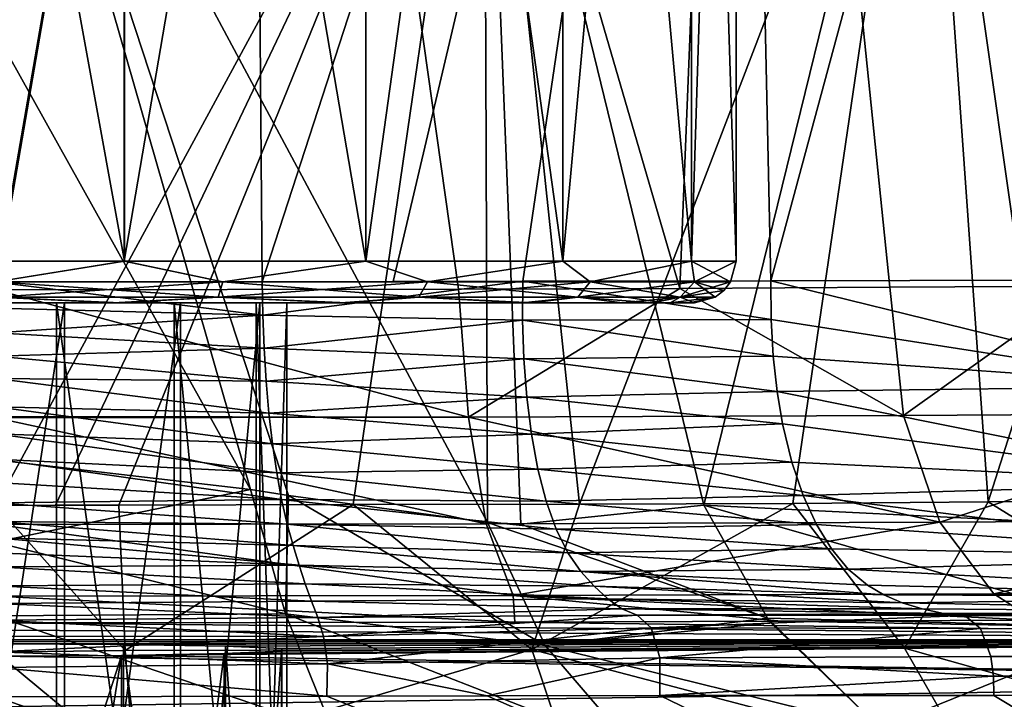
# Model space of a CAD drawing. Header units: millimetres. Extents: x -104 to 104, y -36 to 73.
# Tile 102 of 145: x 0 to 12, y 15 to 23. Entities that reach past the tile are written whole.
import ezdxf

# ---------------------------------------------------------------- set-up
doc = ezdxf.new("R2010")
doc.units = ezdxf.units.MM
doc.header["$LTSCALE"] = 33.374815
for name, color, linetype in [('236', 7, 'CONTINUOUS'), ('259', 7, 'CONTINUOUS'), ('260', 7, 'CONTINUOUS'), ('266', 7, 'CONTINUOUS'), ('267', 7, 'CONTINUOUS'), ('268', 7, 'CONTINUOUS'), ('269', 7, 'CONTINUOUS'), ('271', 7, 'CONTINUOUS'), ('273', 7, 'CONTINUOUS'), ('274', 7, 'CONTINUOUS'), ('325', 7, 'CONTINUOUS'), ('334', 7, 'CONTINUOUS'), ('335', 7, 'CONTINUOUS'), ('336', 7, 'CONTINUOUS'), ('362', 7, 'CONTINUOUS'), ('598', 7, 'CONTINUOUS'), ('599', 7, 'CONTINUOUS'), ('600', 7, 'CONTINUOUS'), ('601', 7, 'CONTINUOUS'), ('602', 7, 'CONTINUOUS'), ('623', 7, 'CONTINUOUS'), ('624', 7, 'CONTINUOUS')]:
    doc.layers.add(name, color=color, linetype=linetype)

msp = doc.modelspace()

# ---------------------------------------------------------------- linework, layer by layer
at = {"layer": '236', "color": 7, "linetype": 'CONTINUOUS', "true_color": 0xe6e6e6}
for points in [[(0, 6.297, 0.189), (1.529, 6.297, 0.538), (0, 15.807, 0.189), (0, 6.297, 0.189)], [(0, 15.807, 0.189), (1.529, 6.297, 0.538), (1.535, 15.801, 0.541), (0, 15.807, 0.189)], [(1.529, 6.297, 0.538), (2.756, 6.297, 1.516), (1.535, 15.801, 0.541), (1.529, 6.297, 0.538)], [(1.535, 15.801, 0.541), (2.756, 6.297, 1.516), (2.762, 15.782, 1.523), (1.535, 15.801, 0.541)], [(2.756, 6.297, 1.516), (3.437, 6.297, 2.93), (2.762, 15.782, 1.523), (2.756, 6.297, 1.516)], [(2.762, 15.782, 1.523), (3.437, 6.297, 2.93), (3.438, 15.754, 2.934), (2.762, 15.782, 1.523)], [(3.438, 15.754, 2.934), (3.437, 6.297, 4.498), (3.435, 15.722, 4.507), (3.438, 15.754, 2.934)], [(3.437, 6.297, 2.93), (3.437, 6.297, 4.498), (3.438, 15.754, 2.934), (3.437, 6.297, 2.93)], [(1.529, 6.297, 6.89), (0, 6.297, 7.239), (1.513, 15.67, 6.898), (1.529, 6.297, 6.89)], [(1.513, 15.67, 6.898), (0, 6.297, 7.239), (0, 10.979, 7.239), (1.513, 15.67, 6.898)], [(0, 15.662, 7.239), (1.513, 15.67, 6.898), (0, 10.979, 7.239), (0, 15.662, 7.239)], [(2.746, 15.691, 5.924), (1.529, 6.297, 6.89), (1.513, 15.67, 6.898), (2.746, 15.691, 5.924)], [(2.756, 6.297, 5.912), (1.529, 6.297, 6.89), (2.746, 15.691, 5.924), (2.756, 6.297, 5.912)], [(3.435, 15.722, 4.507), (2.756, 6.297, 5.912), (2.746, 15.691, 5.924), (3.435, 15.722, 4.507)], [(3.437, 6.297, 4.498), (2.756, 6.297, 5.912), (3.435, 15.722, 4.507), (3.437, 6.297, 4.498)]]:
    msp.add_3dface(points, dxfattribs=at)
at = {"layer": '259', "color": 7, "linetype": 'CONTINUOUS', "true_color": 0xe6e6e6}
for points in [[(0, 15.807, 0.189), (1.535, 15.801, 0.541), (22.111, 15.858, -2.694), (0, 15.807, 0.189)], [(0, 15.834, -1.25), (0, 15.807, 0.189), (22.111, 15.858, -2.694), (0, 15.834, -1.25)], [(0, 15.858, -2.694), (0, 15.834, -1.25), (22.111, 15.858, -2.694), (0, 15.858, -2.694)], [(2.746, 15.691, 5.924), (1.513, 15.67, 6.898), (22.111, 15.858, -2.694), (2.746, 15.691, 5.924)], [(22.111, 15.858, -2.694), (1.513, 15.67, 6.898), (21.401, 15.364, 17.288), (22.111, 15.858, -2.694)], [(1.535, 15.801, 0.541), (2.762, 15.782, 1.523), (22.111, 15.858, -2.694), (1.535, 15.801, 0.541)], [(3.435, 15.722, 4.507), (2.746, 15.691, 5.924), (22.111, 15.858, -2.694), (3.435, 15.722, 4.507)], [(2.762, 15.782, 1.523), (3.438, 15.754, 2.934), (22.111, 15.858, -2.694), (2.762, 15.782, 1.523)], [(3.438, 15.754, 2.934), (3.435, 15.722, 4.507), (22.111, 15.858, -2.694), (3.438, 15.754, 2.934)], [(1.513, 15.67, 6.898), (0, 15.662, 7.239), (21.401, 15.364, 17.288), (1.513, 15.67, 6.898)], [(0, 15.662, 7.239), (0, 15.05, 26.94), (21.401, 15.364, 17.288), (0, 15.662, 7.239)], [(0, 15.05, 26.94), (20.461, 14.492, 37.261), (21.401, 15.364, 17.288), (0, 15.05, 26.94)]]:
    msp.add_3dface(points, dxfattribs=at)
at = {"layer": '260', "color": 7, "linetype": 'CONTINUOUS', "true_color": 0xe6e6e6}
for points in [[(11.393, 16.172, -67.089), (17.208, 16.183, -63.094), (30.743, 16.18, -67.089), (11.393, 16.172, -67.089)], [(0, 16.063, -18.822), (22.111, 15.858, -2.694), (6.241, 16.071, -19.6), (0, 16.063, -18.822)], [(0, 16.063, -18.822), (0, 15.975, -10.669), (22.111, 15.858, -2.694), (0, 16.063, -18.822)], [(6.241, 16.071, -19.6), (22.111, 15.858, -2.694), (9.442, 16.08, -20.629), (6.241, 16.071, -19.6)], [(9.442, 16.08, -20.629), (22.111, 15.858, -2.694), (12.493, 16.092, -22.088), (9.442, 16.08, -20.629)], [(0, 15.975, -10.669), (0, 15.858, -2.694), (22.111, 15.858, -2.694), (0, 15.975, -10.669)]]:
    msp.add_3dface(points, dxfattribs=at)
at = {"layer": '266', "color": 7, "linetype": 'CONTINUOUS', "true_color": 0xe6e6e6}
for points in [[(3.98, 15.181, -68.087), (28.441, 5.291, -68.079), (0, 15.173, -68.087), (3.98, 15.181, -68.087)], [(0, 15.173, -68.087), (28.441, 5.291, -68.079), (0, 5.182, -68.077), (0, 15.173, -68.087)], [(5.906, 15.185, -68.087), (28.441, 5.291, -68.079), (3.98, 15.181, -68.087), (5.906, 15.185, -68.087)], [(7.982, 15.188, -68.087), (28.441, 5.291, -68.079), (5.906, 15.185, -68.087), (7.982, 15.188, -68.087)], [(11.997, 15.188, -68.087), (28.441, 5.291, -68.079), (7.982, 15.188, -68.087), (11.997, 15.188, -68.087)], [(29.093, 15.209, -68.087), (28.441, 5.291, -68.079), (11.997, 15.188, -68.087), (29.093, 15.209, -68.087)]]:
    msp.add_3dface(points, dxfattribs=at)
at = {"layer": '267', "color": 7, "linetype": 'CONTINUOUS', "true_color": 0xe6e6e6}
for points in [[(11.393, 16.172, -67.089), (30.743, 16.18, -67.089), (11.531, 16.169, -67.317), (11.393, 16.172, -67.089)], [(30.743, 16.18, -67.089), (48.455, 16.16, -67.471), (11.531, 16.169, -67.317), (30.743, 16.18, -67.089)], [(11.531, 16.169, -67.317), (48.455, 16.16, -67.471), (11.652, 16.149, -67.517), (11.531, 16.169, -67.317)], [(48.455, 16.16, -67.471), (48.565, 15.97, -67.811), (11.652, 16.149, -67.517), (48.455, 16.16, -67.471)], [(11.652, 16.149, -67.517), (48.565, 15.97, -67.811), (11.839, 15.993, -67.825), (11.652, 16.149, -67.517)], [(11.839, 15.993, -67.825), (48.565, 15.97, -67.811), (11.961, 15.656, -68.028), (11.839, 15.993, -67.825)], [(48.565, 15.97, -67.811), (48.628, 15.63, -68.022), (11.961, 15.656, -68.028), (48.565, 15.97, -67.811)], [(11.961, 15.656, -68.028), (48.628, 15.63, -68.022), (11.994, 15.421, -68.083), (11.961, 15.656, -68.028)], [(48.628, 15.63, -68.022), (48.813, 15.213, -68.087), (11.994, 15.421, -68.083), (48.628, 15.63, -68.022)], [(48.813, 15.213, -68.087), (29.093, 15.209, -68.087), (11.994, 15.421, -68.083), (48.813, 15.213, -68.087)], [(29.093, 15.209, -68.087), (11.997, 15.188, -68.087), (11.994, 15.421, -68.083), (29.093, 15.209, -68.087)]]:
    msp.add_3dface(points, dxfattribs=at)
at = {"layer": '268', "color": 7, "linetype": 'CONTINUOUS', "true_color": 0xe6e6e6}
for points in [[(3.21, 19.76, -65.546), (0, 20.155, -65.786), (3.201, 20.161, -65.546), (3.21, 19.76, -65.546)], [(0, 19.845, -65.785), (0, 20.155, -65.786), (3.21, 19.76, -65.546), (0, 19.845, -65.785)], [(3.21, 19.76, -65.546), (3.201, 20.161, -65.546), (6.335, 20.166, -64.832), (3.21, 19.76, -65.546)], [(3.201, 20.161, -65.546), (4.779, 20.163, -65.248), (6.335, 20.166, -64.832), (3.201, 20.161, -65.546)], [(6.334, 19.7, -64.836), (3.21, 19.76, -65.546), (6.335, 20.166, -64.832), (6.334, 19.7, -64.836)], [(6.334, 19.7, -64.836), (6.335, 20.166, -64.832), (9.321, 19.709, -63.668), (6.334, 19.7, -64.836)], [(6.335, 20.166, -64.832), (9.317, 20.17, -63.662), (9.321, 19.709, -63.668), (6.335, 20.166, -64.832)], [(0, 19.548, -65.786), (0, 19.845, -65.785), (3.21, 19.76, -65.546), (0, 19.548, -65.786)], [(3.227, 19.362, -65.558), (0, 19.548, -65.786), (3.21, 19.76, -65.546), (3.227, 19.362, -65.558)], [(3.227, 19.362, -65.558), (3.21, 19.76, -65.546), (6.334, 19.7, -64.836), (3.227, 19.362, -65.558)], [(6.35, 19.234, -64.869), (3.227, 19.362, -65.558), (6.334, 19.7, -64.836), (6.35, 19.234, -64.869)], [(9.347, 19.265, -63.711), (6.334, 19.7, -64.836), (9.321, 19.709, -63.668), (9.347, 19.265, -63.711)], [(6.35, 19.234, -64.869), (6.334, 19.7, -64.836), (9.347, 19.265, -63.711), (6.35, 19.234, -64.869)], [(0, 19.267, -65.796), (0, 19.548, -65.786), (3.227, 19.362, -65.558), (0, 19.267, -65.796)], [(3.251, 18.968, -65.595), (0, 19.267, -65.796), (3.227, 19.362, -65.558), (3.251, 18.968, -65.595)], [(3.251, 18.968, -65.595), (3.227, 19.362, -65.558), (6.35, 19.234, -64.869), (3.251, 18.968, -65.595)], [(0, 19, -65.819), (0, 19.267, -65.796), (3.251, 18.968, -65.595), (0, 19, -65.819)], [(6.384, 18.774, -64.937), (3.251, 18.968, -65.595), (6.35, 19.234, -64.869), (6.384, 18.774, -64.937)], [(9.394, 18.842, -63.788), (6.35, 19.234, -64.869), (9.347, 19.265, -63.711), (9.394, 18.842, -63.788)], [(6.384, 18.774, -64.937), (6.35, 19.234, -64.869), (9.394, 18.842, -63.788), (6.384, 18.774, -64.937)], [(0, 18.657, -65.877), (0, 19, -65.819), (3.284, 18.583, -65.665), (0, 18.657, -65.877)], [(3.284, 18.583, -65.665), (0, 19, -65.819), (3.251, 18.968, -65.595), (3.284, 18.583, -65.665)], [(3.284, 18.583, -65.665), (3.251, 18.968, -65.595), (6.384, 18.774, -64.937), (3.284, 18.583, -65.665)], [(9.459, 18.454, -63.896), (6.384, 18.774, -64.937), (9.394, 18.842, -63.788), (9.459, 18.454, -63.896)], [(6.439, 18.33, -65.046), (3.284, 18.583, -65.665), (6.384, 18.774, -64.937), (6.439, 18.33, -65.046)], [(6.439, 18.33, -65.046), (6.384, 18.774, -64.937), (9.459, 18.454, -63.896), (6.439, 18.33, -65.046)], [(0, 18.333, -65.968), (0, 18.657, -65.877), (3.326, 18.213, -65.774), (0, 18.333, -65.968)], [(3.326, 18.213, -65.774), (0, 18.657, -65.877), (3.284, 18.583, -65.665), (3.326, 18.213, -65.774)], [(3.326, 18.213, -65.774), (3.284, 18.583, -65.665), (6.439, 18.33, -65.046), (3.326, 18.213, -65.774)], [(9.571, 17.992, -64.081), (6.439, 18.33, -65.046), (9.459, 18.454, -63.896), (9.571, 17.992, -64.081)], [(0, 18.028, -66.09), (0, 18.333, -65.968), (3.377, 17.865, -65.924), (0, 18.028, -66.09)], [(3.377, 17.865, -65.924), (0, 18.333, -65.968), (3.326, 18.213, -65.774), (3.377, 17.865, -65.924)], [(6.515, 17.91, -65.202), (3.326, 18.213, -65.774), (6.439, 18.33, -65.046), (6.515, 17.91, -65.202)], [(6.515, 17.91, -65.202), (6.439, 18.33, -65.046), (9.571, 17.992, -64.081), (6.515, 17.91, -65.202)], [(3.377, 17.865, -65.924), (3.326, 18.213, -65.774), (6.515, 17.91, -65.202), (3.377, 17.865, -65.924)], [(0, 17.75, -66.23), (0, 18.028, -66.09), (3.436, 17.542, -66.108), (0, 17.75, -66.23)], [(3.436, 17.542, -66.108), (0, 18.028, -66.09), (3.377, 17.865, -65.924), (3.436, 17.542, -66.108)], [(6.615, 17.525, -65.404), (3.377, 17.865, -65.924), (6.515, 17.91, -65.202), (6.615, 17.525, -65.404)], [(9.708, 17.59, -64.307), (6.515, 17.91, -65.202), (9.571, 17.992, -64.081), (9.708, 17.59, -64.307)], [(6.615, 17.525, -65.404), (6.515, 17.91, -65.202), (9.708, 17.59, -64.307), (6.615, 17.525, -65.404)], [(3.436, 17.542, -66.108), (3.377, 17.865, -65.924), (6.615, 17.525, -65.404), (3.436, 17.542, -66.108)], [(0, 17.502, -66.381), (0, 17.75, -66.23), (3.436, 17.542, -66.108), (0, 17.502, -66.381)], [(3.502, 17.249, -66.321), (0, 17.502, -66.381), (3.436, 17.542, -66.108), (3.502, 17.249, -66.321)], [(3.502, 17.249, -66.321), (3.436, 17.542, -66.108), (6.736, 17.186, -65.647), (3.502, 17.249, -66.321)], [(6.736, 17.186, -65.647), (3.436, 17.542, -66.108), (6.615, 17.525, -65.404), (6.736, 17.186, -65.647)], [(9.867, 17.242, -64.57), (6.615, 17.525, -65.404), (9.708, 17.59, -64.307), (9.867, 17.242, -64.57)], [(6.736, 17.186, -65.647), (6.615, 17.525, -65.404), (9.867, 17.242, -64.57), (6.736, 17.186, -65.647)], [(0, 17.281, -66.537), (0, 17.502, -66.381), (3.502, 17.249, -66.321), (0, 17.281, -66.537)], [(0, 17.084, -66.693), (0, 17.281, -66.537), (3.574, 16.989, -66.559), (0, 17.084, -66.693)], [(3.574, 16.989, -66.559), (0, 17.281, -66.537), (3.502, 17.249, -66.321), (3.574, 16.989, -66.559)], [(3.574, 16.989, -66.559), (3.502, 17.249, -66.321), (6.876, 16.901, -65.927), (3.574, 16.989, -66.559)], [(6.876, 16.901, -65.927), (3.502, 17.249, -66.321), (6.736, 17.186, -65.647), (6.876, 16.901, -65.927)], [(10.046, 16.95, -64.865), (6.736, 17.186, -65.647), (9.867, 17.242, -64.57), (10.046, 16.95, -64.865)], [(6.876, 16.901, -65.927), (6.736, 17.186, -65.647), (10.046, 16.95, -64.865), (6.876, 16.901, -65.927)], [(0, 16.903, -66.846), (0, 17.084, -66.693), (3.648, 16.753, -66.812), (0, 16.903, -66.846)], [(3.648, 16.753, -66.812), (0, 17.084, -66.693), (3.574, 16.989, -66.559), (3.648, 16.753, -66.812)], [(3.648, 16.753, -66.812), (3.574, 16.989, -66.559), (7.032, 16.678, -66.235), (3.648, 16.753, -66.812)], [(7.032, 16.678, -66.235), (3.574, 16.989, -66.559), (6.876, 16.901, -65.927), (7.032, 16.678, -66.235)], [(10.248, 16.708, -65.199), (6.876, 16.901, -65.927), (10.046, 16.95, -64.865), (10.248, 16.708, -65.199)], [(0, 16.736, -66.996), (0, 16.903, -66.846), (3.648, 16.753, -66.812), (0, 16.736, -66.996)], [(7.032, 16.678, -66.235), (6.876, 16.901, -65.927), (10.248, 16.708, -65.199), (7.032, 16.678, -66.235)], [(3.72, 16.531, -67.071), (0, 16.736, -66.996), (3.648, 16.753, -66.812), (3.72, 16.531, -67.071)], [(0, 16.505, -67.211), (0, 16.736, -66.996), (3.72, 16.531, -67.071), (0, 16.505, -67.211)], [(3.72, 16.531, -67.071), (3.648, 16.753, -66.812), (7.195, 16.501, -66.557), (3.72, 16.531, -67.071)], [(7.195, 16.501, -66.557), (3.648, 16.753, -66.812), (7.032, 16.678, -66.235), (7.195, 16.501, -66.557)], [(10.48, 16.514, -65.583), (7.032, 16.678, -66.235), (10.248, 16.708, -65.199), (10.48, 16.514, -65.583)], [(7.195, 16.501, -66.557), (7.032, 16.678, -66.235), (10.678, 16.396, -65.909), (7.195, 16.501, -66.557)], [(10.678, 16.396, -65.909), (7.032, 16.678, -66.235), (10.48, 16.514, -65.583), (10.678, 16.396, -65.909)], [(3.794, 16.323, -67.334), (0, 16.505, -67.211), (3.72, 16.531, -67.071), (3.794, 16.323, -67.334)], [(0, 16.292, -67.412), (0, 16.505, -67.211), (3.794, 16.323, -67.334), (0, 16.292, -67.412)], [(3.794, 16.323, -67.334), (3.72, 16.531, -67.071), (7.359, 16.351, -66.878), (3.794, 16.323, -67.334)], [(7.359, 16.351, -66.878), (3.72, 16.531, -67.071), (7.195, 16.501, -66.557), (7.359, 16.351, -66.878)], [(7.359, 16.351, -66.878), (7.195, 16.501, -66.557), (10.896, 16.303, -66.267), (7.359, 16.351, -66.878)], [(10.896, 16.303, -66.267), (7.195, 16.501, -66.557), (10.678, 16.396, -65.909), (10.896, 16.303, -66.267)], [(7.527, 16.231, -67.204), (3.794, 16.323, -67.334), (7.359, 16.351, -66.878), (7.527, 16.231, -67.204)], [(7.527, 16.231, -67.204), (7.359, 16.351, -66.878), (11.136, 16.229, -66.663), (7.527, 16.231, -67.204)], [(11.136, 16.229, -66.663), (7.359, 16.351, -66.878), (10.896, 16.303, -66.267), (11.136, 16.229, -66.663)], [(3.871, 16.127, -67.605), (0, 16.292, -67.412), (3.794, 16.323, -67.334), (3.871, 16.127, -67.605)], [(0, 16.092, -67.599), (0, 16.292, -67.412), (3.871, 16.127, -67.605), (0, 16.092, -67.599)], [(3.871, 16.127, -67.605), (3.794, 16.323, -67.334), (7.527, 16.231, -67.204), (3.871, 16.127, -67.605)], [(7.71, 16.152, -67.551), (3.871, 16.127, -67.605), (7.527, 16.231, -67.204), (7.71, 16.152, -67.551)], [(11.393, 16.172, -67.089), (7.71, 16.152, -67.551), (7.527, 16.231, -67.204), (11.393, 16.172, -67.089)], [(11.393, 16.172, -67.089), (7.527, 16.231, -67.204), (11.136, 16.229, -66.663), (11.393, 16.172, -67.089)], [(3.941, 15.897, -67.858), (0, 16.092, -67.599), (3.871, 16.127, -67.605), (3.941, 15.897, -67.858)], [(3.941, 15.897, -67.858), (3.871, 16.127, -67.605), (7.71, 16.152, -67.551), (3.941, 15.897, -67.858)], [(7.879, 16.002, -67.87), (3.941, 15.897, -67.858), (7.71, 16.152, -67.551), (7.879, 16.002, -67.87)], [(11.393, 16.172, -67.089), (11.531, 16.169, -67.317), (7.71, 16.152, -67.551), (11.393, 16.172, -67.089)], [(11.531, 16.169, -67.317), (11.652, 16.149, -67.517), (7.71, 16.152, -67.551), (11.531, 16.169, -67.317)], [(11.652, 16.149, -67.517), (7.879, 16.002, -67.87), (7.71, 16.152, -67.551), (11.652, 16.149, -67.517)], [(11.652, 16.149, -67.517), (11.839, 15.993, -67.825), (7.879, 16.002, -67.87), (11.652, 16.149, -67.517)], [(0, 15.9, -67.767), (0, 16.092, -67.599), (3.941, 15.897, -67.858), (0, 15.9, -67.767)], [(3.986, 15.57, -68.039), (3.941, 15.897, -67.858), (7.879, 16.002, -67.87), (3.986, 15.57, -68.039)], [(7.985, 15.641, -68.067), (3.986, 15.57, -68.039), (7.879, 16.002, -67.87), (7.985, 15.641, -68.067)], [(11.839, 15.993, -67.825), (7.985, 15.641, -68.067), (7.879, 16.002, -67.87), (11.839, 15.993, -67.825)], [(11.839, 15.993, -67.825), (11.961, 15.656, -68.028), (7.985, 15.641, -68.067), (11.839, 15.993, -67.825)], [(0, 15.712, -67.907), (0, 15.9, -67.767), (3.941, 15.897, -67.858), (0, 15.712, -67.907)], [(3.986, 15.57, -68.039), (0, 15.712, -67.907), (3.941, 15.897, -67.858), (3.986, 15.57, -68.039)], [(0, 15.524, -68.009), (0, 15.712, -67.907), (3.986, 15.57, -68.039), (0, 15.524, -68.009)], [(5.906, 15.185, -68.087), (3.986, 15.57, -68.039), (7.985, 15.641, -68.067), (5.906, 15.185, -68.087)], [(7.982, 15.188, -68.087), (5.906, 15.185, -68.087), (7.985, 15.641, -68.067), (7.982, 15.188, -68.087)], [(11.994, 15.421, -68.083), (7.982, 15.188, -68.087), (7.985, 15.641, -68.067), (11.994, 15.421, -68.083)], [(11.961, 15.656, -68.028), (11.994, 15.421, -68.083), (7.985, 15.641, -68.067), (11.961, 15.656, -68.028)], [(3.98, 15.181, -68.087), (0, 15.524, -68.009), (3.986, 15.57, -68.039), (3.98, 15.181, -68.087)], [(3.98, 15.181, -68.087), (0, 15.173, -68.087), (0, 15.524, -68.009), (3.98, 15.181, -68.087)], [(5.906, 15.185, -68.087), (3.98, 15.181, -68.087), (3.986, 15.57, -68.039), (5.906, 15.185, -68.087)], [(11.997, 15.188, -68.087), (7.982, 15.188, -68.087), (11.994, 15.421, -68.083), (11.997, 15.188, -68.087)]]:
    msp.add_3dface(points, dxfattribs=at)
at = {"layer": '269', "color": 7, "linetype": 'CONTINUOUS', "true_color": 0xe6e6e6}
for points in [[(3.059, 37.797, -65.567), (0, 20.155, -65.786), (-3.059, 37.797, -65.567), (3.059, 37.797, -65.567)], [(3.201, 20.161, -65.546), (0, 20.155, -65.786), (3.059, 37.797, -65.567), (3.201, 20.161, -65.546)], [(8.932, 37.797, -63.843), (3.201, 20.161, -65.546), (3.059, 37.797, -65.567), (8.932, 37.797, -63.843)], [(4.779, 20.163, -65.248), (3.201, 20.161, -65.546), (8.932, 37.797, -63.843), (4.779, 20.163, -65.248)], [(6.335, 20.166, -64.832), (4.779, 20.163, -65.248), (8.932, 37.797, -63.843), (6.335, 20.166, -64.832)], [(9.317, 20.17, -63.662), (6.335, 20.166, -64.832), (8.932, 37.797, -63.843), (9.317, 20.17, -63.662)], [(14.079, 37.797, -60.535), (9.317, 20.17, -63.662), (8.932, 37.797, -63.843), (14.079, 37.797, -60.535)], [(14.326, 20.183, -60.318), (9.317, 20.17, -63.662), (14.079, 37.797, -60.535), (14.326, 20.183, -60.318)]]:
    msp.add_3dface(points, dxfattribs=at)
at = {"layer": '271', "color": 7, "linetype": 'CONTINUOUS', "true_color": 0xe6e6e6}
for points in [[(3.059, 37.797, -23.005), (-3.059, 37.797, -23.005), (0, 20.063, -22.786), (3.059, 37.797, -23.005)], [(3.059, 37.797, -23.005), (0, 20.063, -22.786), (5.562, 20.071, -23.518), (3.059, 37.797, -23.005)], [(8.932, 37.797, -24.729), (3.059, 37.797, -23.005), (8.223, 20.081, -24.42), (8.932, 37.797, -24.729)], [(8.223, 20.081, -24.42), (3.059, 37.797, -23.005), (5.562, 20.071, -23.518), (8.223, 20.081, -24.42)], [(10.749, 20.094, -25.666), (8.932, 37.797, -24.729), (8.223, 20.081, -24.42), (10.749, 20.094, -25.666)], [(14.079, 37.797, -28.037), (8.932, 37.797, -24.729), (13.094, 20.109, -27.233), (14.079, 37.797, -28.037)], [(13.094, 20.109, -27.233), (8.932, 37.797, -24.729), (10.749, 20.094, -25.666), (13.094, 20.109, -27.233)]]:
    msp.add_3dface(points, dxfattribs=at)
at = {"layer": '273', "color": 7, "linetype": 'CONTINUOUS', "true_color": 0xe6e6e6}
for points in [[(5.562, 20.071, -23.518), (0, 20.063, -22.786), (5.684, 18.534, -23.228), (5.562, 20.071, -23.518)], [(0, 20.063, -22.786), (0, 18.543, -22.484), (5.684, 18.534, -23.228), (0, 20.063, -22.786)], [(8.223, 20.081, -24.42), (5.562, 20.071, -23.518), (5.684, 18.534, -23.228), (8.223, 20.081, -24.42)], [(10.913, 18.555, -25.404), (8.223, 20.081, -24.42), (5.684, 18.534, -23.228), (10.913, 18.555, -25.404)], [(10.749, 20.094, -25.666), (8.223, 20.081, -24.42), (10.913, 18.555, -25.404), (10.749, 20.094, -25.666)], [(13.094, 20.109, -27.233), (10.749, 20.094, -25.666), (10.913, 18.555, -25.404), (13.094, 20.109, -27.233)], [(15.43, 18.583, -28.87), (13.094, 20.109, -27.233), (10.913, 18.555, -25.404), (15.43, 18.583, -28.87)], [(0, 18.543, -22.484), (0, 18.527, -22.477), (5.684, 18.534, -23.228), (0, 18.543, -22.484)], [(5.684, 18.534, -23.228), (0, 18.527, -22.477), (5.897, 17.25, -22.399), (5.684, 18.534, -23.228)], [(0, 18.527, -22.477), (0, 17.243, -21.623), (5.897, 17.25, -22.399), (0, 18.527, -22.477)], [(10.913, 18.555, -25.404), (5.684, 18.534, -23.228), (11.35, 17.27, -24.667), (10.913, 18.555, -25.404)], [(11.35, 17.27, -24.667), (5.684, 18.534, -23.228), (5.897, 17.25, -22.399), (11.35, 17.27, -24.667)], [(15.43, 18.583, -28.87), (10.913, 18.555, -25.404), (11.35, 17.27, -24.667), (15.43, 18.583, -28.87)], [(16.043, 17.298, -28.267), (15.43, 18.583, -28.87), (11.35, 17.27, -24.667), (16.043, 17.298, -28.267)], [(16.043, 17.298, -28.267), (11.35, 17.27, -24.667), (11.998, 16.409, -23.561), (16.043, 17.298, -28.267)], [(16.955, 16.437, -27.363), (16.043, 17.298, -28.267), (11.998, 16.409, -23.561), (16.955, 16.437, -27.363)], [(5.897, 17.25, -22.399), (0, 17.243, -21.623), (6.219, 16.388, -21.161), (5.897, 17.25, -22.399)], [(0, 17.243, -21.623), (0, 16.381, -20.344), (6.219, 16.388, -21.161), (0, 17.243, -21.623)], [(11.35, 17.27, -24.667), (5.897, 17.25, -22.399), (6.219, 16.388, -21.161), (11.35, 17.27, -24.667)], [(11.998, 16.409, -23.561), (11.35, 17.27, -24.667), (6.219, 16.388, -21.161), (11.998, 16.409, -23.561)], [(0, 16.381, -20.344), (6.241, 16.071, -19.6), (6.219, 16.388, -21.161), (0, 16.381, -20.344)], [(0, 16.063, -18.822), (6.241, 16.071, -19.6), (0, 16.381, -20.344), (0, 16.063, -18.822)], [(12.493, 16.092, -22.088), (11.998, 16.409, -23.561), (6.219, 16.388, -21.161), (12.493, 16.092, -22.088)], [(6.241, 16.071, -19.6), (9.442, 16.08, -20.629), (6.219, 16.388, -21.161), (6.241, 16.071, -19.6)], [(9.442, 16.08, -20.629), (12.493, 16.092, -22.088), (6.219, 16.388, -21.161), (9.442, 16.08, -20.629)], [(17.917, 16.124, -26.164), (16.955, 16.437, -27.363), (11.998, 16.409, -23.561), (17.917, 16.124, -26.164)], [(12.493, 16.092, -22.088), (15.362, 16.108, -23.96), (11.998, 16.409, -23.561), (12.493, 16.092, -22.088)], [(15.362, 16.108, -23.96), (17.917, 16.124, -26.164), (11.998, 16.409, -23.561), (15.362, 16.108, -23.96)]]:
    msp.add_3dface(points, dxfattribs=at)
at = {"layer": '274', "color": 7, "linetype": 'CONTINUOUS', "true_color": 0xe6e6e6}
for points in [[(9.317, 20.17, -63.662), (14.326, 20.183, -60.318), (14.472, 18.905, -60.394), (9.317, 20.17, -63.662)], [(9.321, 19.709, -63.668), (9.317, 20.17, -63.662), (14.472, 18.905, -60.394), (9.321, 19.709, -63.668)], [(9.347, 19.265, -63.711), (9.321, 19.709, -63.668), (14.472, 18.905, -60.394), (9.347, 19.265, -63.711)], [(9.394, 18.842, -63.788), (9.347, 19.265, -63.711), (14.472, 18.905, -60.394), (9.394, 18.842, -63.788)], [(14.885, 17.74, -60.751), (9.394, 18.842, -63.788), (14.472, 18.905, -60.394), (14.885, 17.74, -60.751)], [(9.459, 18.454, -63.896), (9.394, 18.842, -63.788), (14.885, 17.74, -60.751), (9.459, 18.454, -63.896)], [(9.571, 17.992, -64.081), (9.459, 18.454, -63.896), (14.885, 17.74, -60.751), (9.571, 17.992, -64.081)], [(9.708, 17.59, -64.307), (9.571, 17.992, -64.081), (14.885, 17.74, -60.751), (9.708, 17.59, -64.307)], [(15.546, 16.855, -61.397), (9.708, 17.59, -64.307), (14.885, 17.74, -60.751), (15.546, 16.855, -61.397)], [(9.867, 17.242, -64.57), (9.708, 17.59, -64.307), (15.546, 16.855, -61.397), (9.867, 17.242, -64.57)], [(10.046, 16.95, -64.865), (9.867, 17.242, -64.57), (15.546, 16.855, -61.397), (10.046, 16.95, -64.865)], [(10.248, 16.708, -65.199), (10.046, 16.95, -64.865), (15.546, 16.855, -61.397), (10.248, 16.708, -65.199)], [(16.359, 16.374, -62.225), (10.248, 16.708, -65.199), (15.546, 16.855, -61.397), (16.359, 16.374, -62.225)], [(10.48, 16.514, -65.583), (10.248, 16.708, -65.199), (16.359, 16.374, -62.225), (10.48, 16.514, -65.583)], [(10.678, 16.396, -65.909), (10.48, 16.514, -65.583), (16.359, 16.374, -62.225), (10.678, 16.396, -65.909)], [(10.896, 16.303, -66.267), (10.678, 16.396, -65.909), (16.359, 16.374, -62.225), (10.896, 16.303, -66.267)], [(17.208, 16.183, -63.094), (10.896, 16.303, -66.267), (16.359, 16.374, -62.225), (17.208, 16.183, -63.094)], [(17.208, 16.183, -63.094), (11.136, 16.229, -66.663), (10.896, 16.303, -66.267), (17.208, 16.183, -63.094)], [(17.208, 16.183, -63.094), (11.393, 16.172, -67.089), (11.136, 16.229, -66.663), (17.208, 16.183, -63.094)]]:
    msp.add_3dface(points, dxfattribs=at)
at = {"layer": '325', "color": 7, "linetype": 'CONTINUOUS', "true_color": 0xe6e6e6}
for points in [[(-0.007, 18.02, -63.286), (-0.011, 17.03, -63.752), (3.062, 17.663, -63.038), (-0.007, 18.02, -63.286)], [(-0.011, 17.03, -63.752), (3.482, 16.171, -63.679), (3.062, 17.663, -63.038), (-0.011, 17.03, -63.752)], [(3.062, 17.663, -63.038), (3.482, 16.171, -63.679), (3.52, 17.59, -62.957), (3.062, 17.663, -63.038)], [(3.482, 16.171, -63.679), (6.605, 15.79, -62.931), (3.52, 17.59, -62.957), (3.482, 16.171, -63.679)], [(6.605, 15.79, -62.931), (5.912, 17.269, -62.343), (3.52, 17.59, -62.957), (6.605, 15.79, -62.931)], [(8.513, 17.474, -61.272), (6.311, 17.248, -62.207), (9.277, 16.117, -61.766), (8.513, 17.474, -61.272)], [(5.912, 17.269, -62.343), (6.605, 15.79, -62.931), (9.277, 16.117, -61.766), (5.912, 17.269, -62.343)], [(6.311, 17.248, -62.207), (5.912, 17.269, -62.343), (9.277, 16.117, -61.766), (6.311, 17.248, -62.207)], [(-0.011, 17.03, -63.752), (-0.011, 16.146, -64.199), (3.482, 16.171, -63.679), (-0.011, 17.03, -63.752)], [(-0.011, 16.146, -64.199), (4.051, 14.758, -64.397), (3.482, 16.171, -63.679), (-0.011, 16.146, -64.199)], [(-0.011, 16.146, -64.199), (-0.003, 14.548, -64.867), (4.051, 14.758, -64.397), (-0.011, 16.146, -64.199)], [(7.687, 14.526, -63.739), (6.605, 15.79, -62.931), (3.482, 16.171, -63.679), (7.687, 14.526, -63.739)], [(4.051, 14.758, -64.397), (7.687, 14.526, -63.739), (3.482, 16.171, -63.679), (4.051, 14.758, -64.397)], [(9.277, 16.117, -61.766), (6.605, 15.79, -62.931), (9.318, 16.062, -61.793), (9.277, 16.117, -61.766)], [(9.318, 16.062, -61.793), (6.605, 15.79, -62.931), (10.631, 14.796, -62.646), (9.318, 16.062, -61.793)], [(6.605, 15.79, -62.931), (7.687, 14.526, -63.739), (10.631, 14.796, -62.646), (6.605, 15.79, -62.931)]]:
    msp.add_3dface(points, dxfattribs=at)
at = {"layer": '334', "color": 7, "linetype": 'CONTINUOUS', "true_color": 0xe6e6e6}
for points in [[(8.513, 17.474, -61.272), (9.277, 16.117, -61.766), (13.635, 16.008, -58.554), (8.513, 17.474, -61.272)], [(8.513, 17.474, -61.272), (13.635, 16.008, -58.554), (12.74, 17.266, -58.382), (8.513, 17.474, -61.272)], [(9.277, 16.117, -61.766), (9.318, 16.062, -61.793), (10.631, 14.796, -62.646), (9.277, 16.117, -61.766)], [(9.277, 16.117, -61.766), (10.631, 14.796, -62.646), (13.635, 16.008, -58.554), (9.277, 16.117, -61.766)], [(10.631, 14.796, -62.646), (15.135, 14.611, -59.216), (13.635, 16.008, -58.554), (10.631, 14.796, -62.646)]]:
    msp.add_3dface(points, dxfattribs=at)
at = {"layer": '335', "color": 7, "linetype": 'CONTINUOUS', "true_color": 0xe6e6e6}
for points in [[(0, 28.297, -63.286), (-0.004, 23.158, -63.286), (3.062, 17.663, -63.038), (0, 28.297, -63.286)], [(-0.001, 17.47, -25.286), (-0.001, 28.297, -25.286), (5.87, 28.297, -26.216), (-0.001, 17.47, -25.286)], [(-0.001, 17.47, -25.286), (5.87, 28.297, -26.216), (0.716, 17.476, -25.299), (-0.001, 17.47, -25.286)], [(5.871, 28.297, -62.356), (0, 28.297, -63.286), (5.912, 17.269, -62.343), (5.871, 28.297, -62.356)], [(5.912, 17.269, -62.343), (0, 28.297, -63.286), (3.52, 17.59, -62.957), (5.912, 17.269, -62.343)], [(0, 28.297, -63.286), (3.062, 17.663, -63.038), (3.52, 17.59, -62.957), (0, 28.297, -63.286)], [(5.87, 28.297, -26.216), (1.48, 17.475, -25.344), (0.716, 17.476, -25.299), (5.87, 28.297, -26.216)], [(4.297, 17.483, -25.778), (1.48, 17.475, -25.344), (5.87, 28.297, -26.216), (4.297, 17.483, -25.778)], [(7.019, 17.488, -26.63), (4.297, 17.483, -25.778), (5.87, 28.297, -26.216), (7.019, 17.488, -26.63)], [(11.167, 28.297, -28.914), (7.019, 17.488, -26.63), (5.87, 28.297, -26.216), (11.167, 28.297, -28.914)], [(11.168, 28.297, -59.657), (5.871, 28.297, -62.356), (8.513, 17.474, -61.272), (11.168, 28.297, -59.657)], [(5.871, 28.297, -62.356), (5.912, 17.269, -62.343), (6.311, 17.248, -62.207), (5.871, 28.297, -62.356)], [(5.871, 28.297, -62.356), (6.311, 17.248, -62.207), (8.513, 17.474, -61.272), (5.871, 28.297, -62.356)], [(9.584, 17.496, -27.88), (7.019, 17.488, -26.63), (11.167, 28.297, -28.914), (9.584, 17.496, -27.88)], [(11.168, 28.297, -59.657), (8.513, 17.474, -61.272), (12.74, 17.266, -58.382), (11.168, 28.297, -59.657)], [(11.932, 17.515, -29.5), (9.584, 17.496, -27.88), (11.167, 28.297, -28.914), (11.932, 17.515, -29.5)], [(15.371, 28.297, -33.118), (11.932, 17.515, -29.5), (11.167, 28.297, -28.914), (15.371, 28.297, -33.118)], [(15.371, 28.297, -55.454), (11.168, 28.297, -59.657), (14.545, 17.303, -56.511), (15.371, 28.297, -55.454)], [(11.168, 28.297, -59.657), (12.74, 17.266, -58.382), (14.545, 17.303, -56.511), (11.168, 28.297, -59.657)], [(14.012, 17.538, -31.453), (11.932, 17.515, -29.5), (15.371, 28.297, -33.118), (14.012, 17.538, -31.453)], [(-0.004, 23.158, -63.286), (-0.007, 18.02, -63.286), (3.062, 17.663, -63.038), (-0.004, 23.158, -63.286)]]:
    msp.add_3dface(points, dxfattribs=at)
at = {"layer": '336', "color": 7, "linetype": 'CONTINUOUS', "true_color": 0xe6e6e6}
for points in [[(-0.002, 15.71, -24.267), (-0.001, 17.47, -25.286), (1.555, 15.729, -24.341), (-0.002, 15.71, -24.267)], [(1.48, 17.475, -25.344), (-0.001, 17.47, -25.286), (0.716, 17.476, -25.299), (1.48, 17.475, -25.344)], [(-0.001, 17.47, -25.286), (1.48, 17.475, -25.344), (1.555, 15.729, -24.341), (-0.001, 17.47, -25.286)], [(1.667, 14.327, -22.859), (-0.002, 15.71, -24.267), (1.555, 15.729, -24.341), (1.667, 14.327, -22.859)], [(0.001, 14.324, -22.792), (-0.002, 15.71, -24.267), (1.667, 14.327, -22.859), (0.001, 14.324, -22.792)]]:
    msp.add_3dface(points, dxfattribs=at)
at = {"layer": '362', "color": 7, "linetype": 'CONTINUOUS', "true_color": 0xe6e6e6}
for points in [[(11.932, 17.515, -29.5), (14.012, 17.538, -31.453), (14.733, 15.783, -30.739), (11.932, 17.515, -29.5)], [(1.48, 17.475, -25.344), (4.297, 17.483, -25.778), (1.555, 15.729, -24.341), (1.48, 17.475, -25.344)], [(1.555, 15.729, -24.341), (4.297, 17.483, -25.778), (6.446, 15.739, -25.345), (1.555, 15.729, -24.341)], [(4.297, 17.483, -25.778), (7.019, 17.488, -26.63), (6.446, 15.739, -25.345), (4.297, 17.483, -25.778)], [(7.019, 17.488, -26.63), (9.584, 17.496, -27.88), (6.446, 15.739, -25.345), (7.019, 17.488, -26.63)], [(9.584, 17.496, -27.88), (10.924, 15.758, -27.524), (6.446, 15.739, -25.345), (9.584, 17.496, -27.88)], [(9.584, 17.496, -27.88), (11.932, 17.515, -29.5), (10.924, 15.758, -27.524), (9.584, 17.496, -27.88)], [(11.932, 17.515, -29.5), (14.733, 15.783, -30.739), (10.924, 15.758, -27.524), (11.932, 17.515, -29.5)], [(10.924, 15.758, -27.524), (11.732, 14.355, -26.271), (6.446, 15.739, -25.345), (10.924, 15.758, -27.524)], [(14.733, 15.783, -30.739), (15.824, 14.38, -29.717), (10.924, 15.758, -27.524), (14.733, 15.783, -30.739)], [(15.824, 14.38, -29.717), (11.732, 14.355, -26.271), (10.924, 15.758, -27.524), (15.824, 14.38, -29.717)], [(1.667, 14.327, -22.859), (1.555, 15.729, -24.341), (6.446, 15.739, -25.345), (1.667, 14.327, -22.859)], [(6.916, 14.336, -23.933), (1.667, 14.327, -22.859), (6.446, 15.739, -25.345), (6.916, 14.336, -23.933)], [(11.732, 14.355, -26.271), (6.916, 14.336, -23.933), (6.446, 15.739, -25.345), (11.732, 14.355, -26.271)]]:
    msp.add_3dface(points, dxfattribs=at)
at = {"layer": '598', "color": 7, "linetype": 'CONTINUOUS', "true_color": 0xe6e6e6}
for points in [[(-6.328, 19.908, 9.24), (-7.533, 19.908, 7.431), (6.448, 19.908, 9.098), (-6.328, 19.908, 9.24)], [(6.448, 19.908, 9.098), (-7.533, 19.908, 7.431), (0.73, 19.908, 7.137), (6.448, 19.908, 9.098)], [(0.73, 19.908, 7.137), (-7.533, 19.908, 7.431), (-0.826, 19.908, 7.115), (0.73, 19.908, 7.137)], [(6.328, 19.908, -1.811), (7.533, 19.908, -0.003), (-6.448, 19.908, -1.67), (6.328, 19.908, -1.811)], [(-6.448, 19.908, -1.67), (7.533, 19.908, -0.003), (-0.73, 19.908, 0.291), (-6.448, 19.908, -1.67)], [(-4.227, 19.908, -3.545), (6.328, 19.908, -1.811), (-6.448, 19.908, -1.67), (-4.227, 19.908, -3.545)], [(-4.148, 19.908, 11.019), (-6.328, 19.908, 9.24), (4.227, 19.908, 10.973), (-4.148, 19.908, 11.019)], [(4.227, 19.908, 10.973), (-6.328, 19.908, 9.24), (6.448, 19.908, 9.098), (4.227, 19.908, 10.973)], [(4.148, 19.908, -3.59), (6.328, 19.908, -1.811), (-4.227, 19.908, -3.545), (4.148, 19.908, -3.59)], [(-1.498, 19.908, -4.551), (4.148, 19.908, -3.59), (-4.227, 19.908, -3.545), (-1.498, 19.908, -4.551)], [(-1.408, 19.908, 11.995), (-4.148, 19.908, 11.019), (1.498, 19.908, 11.979), (-1.408, 19.908, 11.995)], [(1.498, 19.908, 11.979), (-4.148, 19.908, 11.019), (4.227, 19.908, 10.973), (1.498, 19.908, 11.979)], [(1.408, 19.908, -4.567), (4.148, 19.908, -3.59), (-1.498, 19.908, -4.551), (1.408, 19.908, -4.567)], [(-0.73, 19.908, 0.291), (7.533, 19.908, -0.003), (0.826, 19.908, 0.313), (-0.73, 19.908, 0.291)], [(7.897, 19.908, 6.577), (6.448, 19.908, 9.098), (0.73, 19.908, 7.137), (7.897, 19.908, 6.577)], [(2.144, 19.908, 6.481), (7.897, 19.908, 6.577), (0.73, 19.908, 7.137), (2.144, 19.908, 6.481)], [(7.533, 19.908, -0.003), (8.108, 19.908, 1.517), (0.826, 19.908, 0.313), (7.533, 19.908, -0.003)], [(0.826, 19.908, 0.313), (8.108, 19.908, 1.517), (2.221, 19.908, 1.009), (0.826, 19.908, 0.313)], [(3.132, 19.908, 5.277), (7.897, 19.908, 6.577), (2.144, 19.908, 6.481), (3.132, 19.908, 5.277)], [(2.221, 19.908, 1.009), (8.108, 19.908, 1.517), (3.174, 19.908, 2.24), (2.221, 19.908, 1.009)], [(3.5, 19.908, 3.763), (7.897, 19.908, 6.577), (3.132, 19.908, 5.277), (3.5, 19.908, 3.763)], [(8.344, 19.908, 2.742), (8.4, 19.908, 3.72), (3.174, 19.908, 2.24), (8.344, 19.908, 2.742)], [(8.4, 19.908, 3.72), (3.5, 19.908, 3.763), (3.174, 19.908, 2.24), (8.4, 19.908, 3.72)], [(8.108, 19.908, 1.517), (8.344, 19.908, 2.742), (3.174, 19.908, 2.24), (8.108, 19.908, 1.517)], [(8.4, 19.908, 3.72), (7.897, 19.908, 6.577), (3.5, 19.908, 3.763), (8.4, 19.908, 3.72)]]:
    msp.add_3dface(points, dxfattribs=at)
at = {"layer": '599', "color": 7, "linetype": 'CONTINUOUS', "true_color": 0xe6e6e6}
for points in [[(1.545, 20.408, -5.051), (0, 20.158, -5.119), (-1.546, 20.408, -5.051), (1.545, 20.408, -5.051)], [(2.73, 20.158, -4.687), (0, 20.158, -5.119), (1.545, 20.408, -5.051), (2.73, 20.158, -4.687)], [(4.45, 20.408, -3.994), (2.73, 20.158, -4.687), (1.545, 20.408, -5.051), (4.45, 20.408, -3.994)], [(5.192, 20.158, -3.432), (2.73, 20.158, -4.687), (4.45, 20.408, -3.994), (5.192, 20.158, -3.432)], [(6.818, 20.408, -2.007), (5.192, 20.158, -3.432), (4.45, 20.408, -3.994), (6.818, 20.408, -2.007)], [(7.146, 20.158, -1.478), (5.192, 20.158, -3.432), (6.818, 20.408, -2.007), (7.146, 20.158, -1.478)], [(8.363, 20.408, 0.67), (7.146, 20.158, -1.478), (6.818, 20.408, -2.007), (8.363, 20.408, 0.67)], [(8.401, 20.158, 0.985), (7.146, 20.158, -1.478), (8.363, 20.408, 0.67), (8.401, 20.158, 0.985)], [(8.9, 20.408, 3.714), (8.401, 20.158, 0.985), (8.363, 20.408, 0.67), (8.9, 20.408, 3.714)], [(8.833, 20.158, 3.714), (8.401, 20.158, 0.985), (8.9, 20.408, 3.714), (8.833, 20.158, 3.714)], [(2.673, 19.975, -4.513), (0, 19.975, -4.936), (2.73, 20.158, -4.687), (2.673, 19.975, -4.513)], [(2.73, 20.158, -4.687), (0, 19.975, -4.936), (0, 20.158, -5.119), (2.73, 20.158, -4.687)], [(5.084, 19.975, -3.284), (2.673, 19.975, -4.513), (5.192, 20.158, -3.432), (5.084, 19.975, -3.284)], [(5.192, 20.158, -3.432), (2.673, 19.975, -4.513), (2.73, 20.158, -4.687), (5.192, 20.158, -3.432)], [(6.998, 19.975, -1.37), (5.084, 19.975, -3.284), (7.146, 20.158, -1.478), (6.998, 19.975, -1.37)], [(7.146, 20.158, -1.478), (5.084, 19.975, -3.284), (5.192, 20.158, -3.432), (7.146, 20.158, -1.478)], [(8.227, 19.975, 1.041), (6.998, 19.975, -1.37), (8.401, 20.158, 0.985), (8.227, 19.975, 1.041)], [(8.401, 20.158, 0.985), (6.998, 19.975, -1.37), (7.146, 20.158, -1.478), (8.401, 20.158, 0.985)], [(8.754, 20.054, 3.714), (8.227, 19.975, 1.041), (8.833, 20.158, 3.714), (8.754, 20.054, 3.714)], [(8.833, 20.158, 3.714), (8.227, 19.975, 1.041), (8.401, 20.158, 0.985), (8.833, 20.158, 3.714)], [(8.65, 19.975, 3.714), (8.227, 19.975, 1.041), (8.754, 20.054, 3.714), (8.65, 19.975, 3.714)], [(1.408, 19.908, -4.567), (-1.498, 19.908, -4.551), (0, 19.975, -4.936), (1.408, 19.908, -4.567)], [(2.673, 19.975, -4.513), (1.408, 19.908, -4.567), (0, 19.975, -4.936), (2.673, 19.975, -4.513)], [(4.148, 19.908, -3.59), (1.408, 19.908, -4.567), (2.673, 19.975, -4.513), (4.148, 19.908, -3.59)], [(5.084, 19.975, -3.284), (4.148, 19.908, -3.59), (2.673, 19.975, -4.513), (5.084, 19.975, -3.284)], [(6.328, 19.908, -1.811), (4.148, 19.908, -3.59), (5.084, 19.975, -3.284), (6.328, 19.908, -1.811)], [(6.998, 19.975, -1.37), (6.328, 19.908, -1.811), (5.084, 19.975, -3.284), (6.998, 19.975, -1.37)], [(7.533, 19.908, -0.003), (6.328, 19.908, -1.811), (6.998, 19.975, -1.37), (7.533, 19.908, -0.003)], [(8.227, 19.975, 1.041), (7.533, 19.908, -0.003), (6.998, 19.975, -1.37), (8.227, 19.975, 1.041)], [(8.108, 19.908, 1.517), (7.533, 19.908, -0.003), (8.227, 19.975, 1.041), (8.108, 19.908, 1.517)], [(8.344, 19.908, 2.742), (8.108, 19.908, 1.517), (8.65, 19.975, 3.714), (8.344, 19.908, 2.742)], [(8.65, 19.975, 3.714), (8.108, 19.908, 1.517), (8.227, 19.975, 1.041), (8.65, 19.975, 3.714)], [(8.4, 19.908, 3.72), (8.344, 19.908, 2.742), (8.65, 19.975, 3.714), (8.4, 19.908, 3.72)]]:
    msp.add_3dface(points, dxfattribs=at)
at = {"layer": '600', "color": 7, "linetype": 'CONTINUOUS', "true_color": 0xe6e6e6}
for points in [[(-1.545, 20.408, 12.479), (0, 20.158, 12.547), (1.546, 20.408, 12.479), (-1.545, 20.408, 12.479)], [(0, 20.158, 12.547), (2.73, 20.158, 12.115), (1.546, 20.408, 12.479), (0, 20.158, 12.547)], [(1.546, 20.408, 12.479), (2.73, 20.158, 12.115), (4.45, 20.408, 11.422), (1.546, 20.408, 12.479)], [(2.73, 20.158, 12.115), (5.192, 20.158, 10.86), (4.45, 20.408, 11.422), (2.73, 20.158, 12.115)], [(4.45, 20.408, 11.422), (5.192, 20.158, 10.86), (6.818, 20.408, 9.435), (4.45, 20.408, 11.422)], [(5.192, 20.158, 10.86), (7.146, 20.158, 8.906), (6.818, 20.408, 9.435), (5.192, 20.158, 10.86)], [(6.818, 20.408, 9.435), (7.146, 20.158, 8.906), (8.363, 20.408, 6.758), (6.818, 20.408, 9.435)], [(7.146, 20.158, 8.906), (8.401, 20.158, 6.444), (8.363, 20.408, 6.758), (7.146, 20.158, 8.906)], [(8.833, 20.158, 3.714), (8.9, 20.408, 3.714), (8.363, 20.408, 6.758), (8.833, 20.158, 3.714)], [(8.401, 20.158, 6.444), (8.833, 20.158, 3.714), (8.363, 20.408, 6.758), (8.401, 20.158, 6.444)], [(0, 19.975, 12.364), (2.673, 19.975, 11.941), (0, 20.158, 12.547), (0, 19.975, 12.364)], [(0, 20.158, 12.547), (2.673, 19.975, 11.941), (2.73, 20.158, 12.115), (0, 20.158, 12.547)], [(2.673, 19.975, 11.941), (5.084, 19.975, 10.712), (2.73, 20.158, 12.115), (2.673, 19.975, 11.941)], [(2.73, 20.158, 12.115), (5.084, 19.975, 10.712), (5.192, 20.158, 10.86), (2.73, 20.158, 12.115)], [(5.084, 19.975, 10.712), (6.998, 19.975, 8.798), (5.192, 20.158, 10.86), (5.084, 19.975, 10.712)], [(5.192, 20.158, 10.86), (6.998, 19.975, 8.798), (7.146, 20.158, 8.906), (5.192, 20.158, 10.86)], [(6.998, 19.975, 8.798), (8.227, 19.975, 6.387), (7.146, 20.158, 8.906), (6.998, 19.975, 8.798)], [(7.146, 20.158, 8.906), (8.227, 19.975, 6.387), (8.401, 20.158, 6.444), (7.146, 20.158, 8.906)], [(8.227, 19.975, 6.387), (8.65, 19.975, 3.714), (8.401, 20.158, 6.444), (8.227, 19.975, 6.387)], [(8.65, 19.975, 3.714), (8.754, 20.054, 3.714), (8.401, 20.158, 6.444), (8.65, 19.975, 3.714)], [(8.754, 20.054, 3.714), (8.833, 20.158, 3.714), (8.401, 20.158, 6.444), (8.754, 20.054, 3.714)], [(-1.408, 19.908, 11.995), (1.498, 19.908, 11.979), (0, 19.975, 12.364), (-1.408, 19.908, 11.995)], [(0, 19.975, 12.364), (1.498, 19.908, 11.979), (2.673, 19.975, 11.941), (0, 19.975, 12.364)], [(1.498, 19.908, 11.979), (4.227, 19.908, 10.973), (2.673, 19.975, 11.941), (1.498, 19.908, 11.979)], [(2.673, 19.975, 11.941), (4.227, 19.908, 10.973), (5.084, 19.975, 10.712), (2.673, 19.975, 11.941)], [(4.227, 19.908, 10.973), (6.448, 19.908, 9.098), (5.084, 19.975, 10.712), (4.227, 19.908, 10.973)], [(5.084, 19.975, 10.712), (6.448, 19.908, 9.098), (6.998, 19.975, 8.798), (5.084, 19.975, 10.712)], [(6.448, 19.908, 9.098), (7.897, 19.908, 6.577), (6.998, 19.975, 8.798), (6.448, 19.908, 9.098)], [(6.998, 19.975, 8.798), (7.897, 19.908, 6.577), (8.227, 19.975, 6.387), (6.998, 19.975, 8.798)], [(7.897, 19.908, 6.577), (8.4, 19.908, 3.72), (8.227, 19.975, 6.387), (7.897, 19.908, 6.577)], [(8.4, 19.908, 3.72), (8.65, 19.975, 3.714), (8.227, 19.975, 6.387), (8.4, 19.908, 3.72)]]:
    msp.add_3dface(points, dxfattribs=at)
at = {"layer": '601', "color": 7, "linetype": 'CONTINUOUS', "true_color": 0xe6e6e6}
for points in [[(-1.545, 20.408, 12.479), (1.546, 20.408, 12.479), (-1.545, 37.416, 12.479), (-1.545, 20.408, 12.479)], [(-1.545, 37.416, 12.479), (1.546, 20.408, 12.479), (1.546, 37.416, 12.479), (-1.545, 37.416, 12.479)], [(1.546, 20.408, 12.479), (4.45, 20.408, 11.422), (1.546, 37.416, 12.479), (1.546, 20.408, 12.479)], [(1.546, 37.416, 12.479), (4.45, 20.408, 11.422), (4.45, 37.416, 11.422), (1.546, 37.416, 12.479)], [(4.45, 20.408, 11.422), (6.818, 20.408, 9.435), (4.45, 37.416, 11.422), (4.45, 20.408, 11.422)], [(4.45, 37.416, 11.422), (6.818, 20.408, 9.435), (6.818, 37.416, 9.435), (4.45, 37.416, 11.422)], [(6.818, 20.408, 9.435), (8.363, 20.408, 6.758), (6.818, 37.416, 9.435), (6.818, 20.408, 9.435)], [(6.818, 37.416, 9.435), (8.363, 20.408, 6.758), (8.363, 37.416, 6.758), (6.818, 37.416, 9.435)], [(8.363, 20.408, 6.758), (8.9, 20.408, 3.714), (8.363, 37.416, 6.758), (8.363, 20.408, 6.758)], [(8.363, 37.416, 6.758), (8.9, 20.408, 3.714), (8.9, 37.416, 3.714), (8.363, 37.416, 6.758)]]:
    msp.add_3dface(points, dxfattribs=at)
at = {"layer": '602', "color": 7, "linetype": 'CONTINUOUS', "true_color": 0xe6e6e6}
for points in [[(1.545, 20.408, -5.051), (-1.546, 20.408, -5.051), (1.545, 37.416, -5.051), (1.545, 20.408, -5.051)], [(1.545, 37.416, -5.051), (-1.546, 20.408, -5.051), (-1.546, 37.416, -5.051), (1.545, 37.416, -5.051)], [(4.45, 20.408, -3.994), (1.545, 20.408, -5.051), (4.45, 37.416, -3.994), (4.45, 20.408, -3.994)], [(4.45, 37.416, -3.994), (1.545, 20.408, -5.051), (1.545, 37.416, -5.051), (4.45, 37.416, -3.994)], [(6.818, 20.408, -2.007), (4.45, 20.408, -3.994), (6.818, 37.416, -2.007), (6.818, 20.408, -2.007)], [(6.818, 37.416, -2.007), (4.45, 20.408, -3.994), (4.45, 37.416, -3.994), (6.818, 37.416, -2.007)], [(8.363, 20.408, 0.67), (6.818, 20.408, -2.007), (8.363, 37.416, 0.67), (8.363, 20.408, 0.67)], [(8.363, 37.416, 0.67), (6.818, 20.408, -2.007), (6.818, 37.416, -2.007), (8.363, 37.416, 0.67)], [(8.9, 20.408, 3.714), (8.363, 20.408, 0.67), (8.9, 37.416, 3.714), (8.9, 20.408, 3.714)], [(8.9, 37.416, 3.714), (8.363, 20.408, 0.67), (8.363, 37.416, 0.67), (8.9, 37.416, 3.714)]]:
    msp.add_3dface(points, dxfattribs=at)
at = {"layer": '623', "color": 7, "linetype": 'CONTINUOUS', "true_color": 0xe6e6e6}
for points in [[(-0.827, 9.708, 7.115), (0.731, 9.708, 7.137), (-0.826, 19.908, 7.115), (-0.827, 9.708, 7.115)], [(0.731, 9.708, 7.137), (0.73, 19.908, 7.137), (-0.826, 19.908, 7.115), (0.731, 9.708, 7.137)], [(0.731, 9.708, 7.137), (2.144, 9.708, 6.481), (0.73, 19.908, 7.137), (0.731, 9.708, 7.137)], [(2.144, 9.708, 6.481), (2.144, 19.908, 6.481), (0.73, 19.908, 7.137), (2.144, 9.708, 6.481)], [(2.144, 9.708, 6.481), (3.132, 9.708, 5.277), (2.144, 19.908, 6.481), (2.144, 9.708, 6.481)], [(3.132, 9.708, 5.277), (3.132, 19.908, 5.277), (2.144, 19.908, 6.481), (3.132, 9.708, 5.277)], [(3.132, 9.708, 5.277), (3.5, 9.708, 3.763), (3.132, 19.908, 5.277), (3.132, 9.708, 5.277)], [(3.5, 9.708, 3.763), (3.5, 19.908, 3.763), (3.132, 19.908, 5.277), (3.5, 9.708, 3.763)]]:
    msp.add_3dface(points, dxfattribs=at)
at = {"layer": '624', "color": 7, "linetype": 'CONTINUOUS', "true_color": 0xe6e6e6}
for points in [[(0.827, 9.708, 0.313), (-0.731, 9.708, 0.291), (0.826, 19.908, 0.313), (0.827, 9.708, 0.313)], [(-0.731, 9.708, 0.291), (-0.73, 19.908, 0.291), (0.826, 19.908, 0.313), (-0.731, 9.708, 0.291)], [(0.827, 9.708, 0.313), (0.826, 19.908, 0.313), (2.221, 19.908, 1.009), (0.827, 9.708, 0.313)], [(2.221, 9.708, 1.009), (0.827, 9.708, 0.313), (2.221, 19.908, 1.009), (2.221, 9.708, 1.009)], [(3.174, 9.708, 2.24), (2.221, 9.708, 1.009), (3.174, 19.908, 2.24), (3.174, 9.708, 2.24)], [(2.221, 9.708, 1.009), (2.221, 19.908, 1.009), (3.174, 19.908, 2.24), (2.221, 9.708, 1.009)], [(3.5, 9.708, 3.763), (3.174, 9.708, 2.24), (3.5, 19.908, 3.763), (3.5, 9.708, 3.763)], [(3.5, 19.908, 3.763), (3.174, 9.708, 2.24), (3.174, 19.908, 2.24), (3.5, 19.908, 3.763)]]:
    msp.add_3dface(points, dxfattribs=at)

doc.saveas('drawing.dxf')
